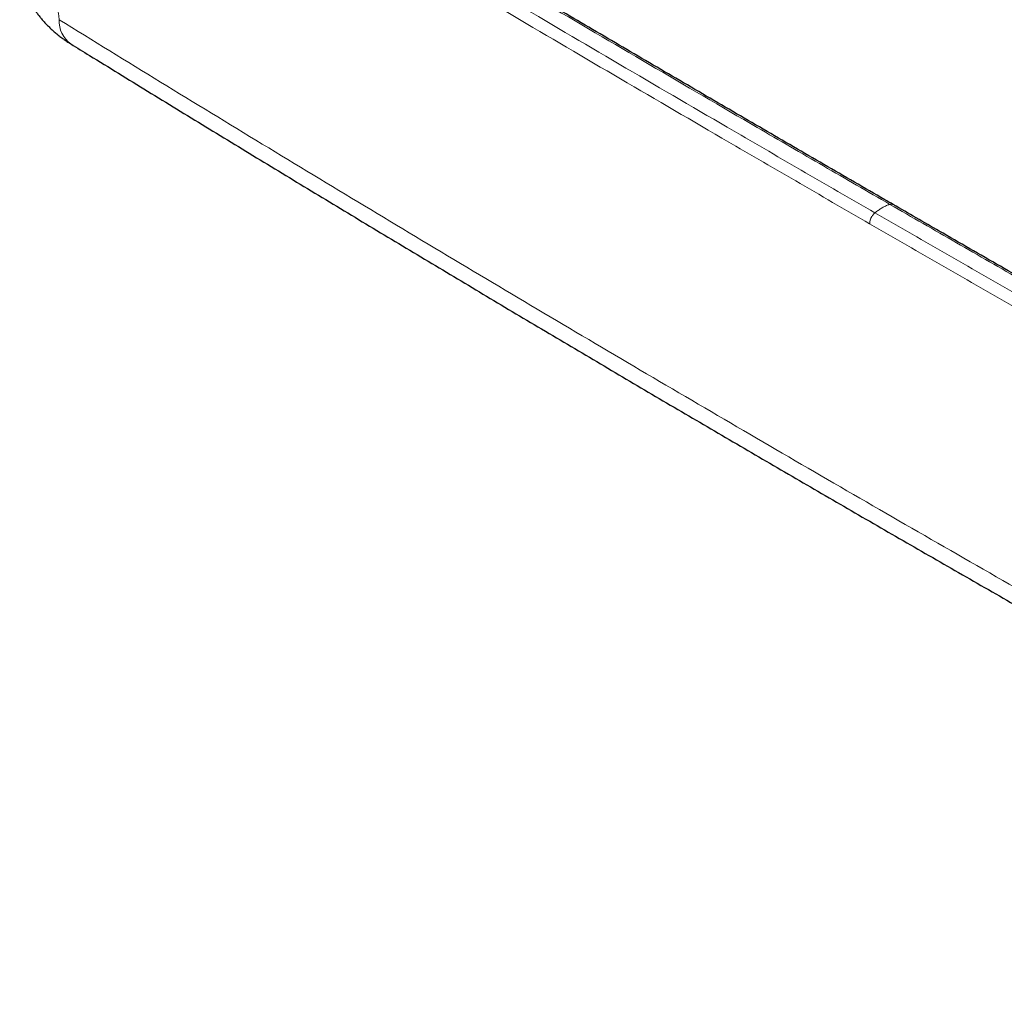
# Model space of a CAD drawing. Header units: millimetres. Extents: x 8 to 1162, y 12 to 2222.
# Tile 4 of 54: x 935 to 1017, y 325 to 407. Entities that reach past the tile are written whole.
import ezdxf

# ---------------------------------------------------------------- set-up
doc = ezdxf.new("R2010")
doc.units = ezdxf.units.MM

msp = doc.modelspace()

# ---------------------------------------------------------------- linework, layer by layer
at = {"color": 8, "linetype": 'Continuous', "lineweight": 0}
msp.add_line((1007.669, 391.587), (1007.685, 391.578), dxfattribs=at)
for centre, radius, start, end in [((940.599, 406.885), 2.388, 177.91368, 234.14204), ((1006.885, 389.953), 1.156, 147.71552, 178.70218)]:
    msp.add_arc(centre, radius, start, end, dxfattribs=at)
for points, knots in [([(938.368, 432.427), (939.84, 431.536), (944.257, 428.862), (951.64, 424.418), (960.526, 419.101), (969.442, 413.8), (978.386, 408.515), (987.359, 403.246), (995.194, 398.674), (1001.88, 394.791), (1005.567, 392.66), (1007.411, 391.595)], [0, 0, 0, 0, 0.064743, 0.194229, 0.323716, 0.453202, 0.582689, 0.712175, 0.841663, 0.920831, 1, 1, 1, 1]), ([(1006.173, 390.885), (1004.118, 392.073), (1000.008, 394.449), (992.902, 398.578), (984.858, 403.275), (977.384, 407.668), (969.927, 412.072), (962.488, 416.485), (953.794, 421.675), (945.33, 426.757), (939.844, 430.076), (937.1, 431.735)], [0, 0, 0, 0, 0.088223, 0.176447, 0.305888, 0.43533, 0.50005, 0.629492, 0.758933, 0.879466, 1, 1, 1, 1]), ([(938.213, 406.972), (938.125, 407.863), (937.949, 409.645), (937.713, 412.32), (937.495, 414.997), (937.285, 417.877), (937.086, 420.962), (936.906, 424.252), (936.756, 427.543), (936.683, 429.738), (936.646, 430.835)], [0, 0, 0, 0, 0.112233, 0.224466, 0.336717, 0.448969, 0.586709, 0.72445, 0.862225, 1, 1, 1, 1]), ([(936.646, 430.835), (939.39, 429.176), (944.877, 425.857), (953.343, 420.774), (962.038, 415.583), (969.478, 411.169), (976.936, 406.765), (984.411, 402.371), (992.456, 397.673), (999.563, 393.543), (1003.674, 391.167), (1005.729, 389.979)], [0, 0, 0, 0, 0.120533, 0.241067, 0.370508, 0.49995, 0.56467, 0.694111, 0.823553, 0.911776, 1, 1, 1, 1]), ([(938.213, 406.972), (941.028, 405.239), (946.658, 401.773), (955.135, 396.609), (963.637, 391.471), (972.165, 386.359), (980.718, 381.275), (989.297, 376.218), (997.901, 371.188), (1006.531, 366.184), (1015.188, 361.208), (1023.871, 356.258), (1032.578, 351.336), (1041.313, 346.44), (1050.074, 341.571), (1058.862, 336.729), (1067.675, 331.911), (1073.571, 328.723), (1076.52, 327.128)], [0, 0, 0, 0, 0.062473, 0.124947, 0.18742, 0.249894, 0.312371, 0.374848, 0.437326, 0.499803, 0.562302, 0.624803, 0.687303, 0.749803, 0.812343, 0.874883, 0.937422, 1, 1, 1, 1]), ([(1007.411, 391.595), (1007.383, 391.586), (1007.266, 391.548), (1007.057, 391.462), (1006.782, 391.319), (1006.508, 391.145), (1006.305, 390.994), (1006.194, 390.903), (1006.173, 390.885)], [0, 0, 0, 0, 0.067848, 0.287214, 0.507616, 0.728018, 0.947383, 1, 1, 1, 1]), ([(1007.411, 391.595), (1007.439, 391.602), (1007.497, 391.617), (1007.586, 391.617), (1007.639, 391.598), (1007.669, 391.587)], [0, 0, 0, 0, 0.303563, 0.615061, 1, 1, 1, 1]), ([(1078.141, 351.738), (1076.598, 352.587), (1071.967, 355.137), (1064.269, 359.399), (1055.058, 364.529), (1045.875, 369.676), (1036.72, 374.839), (1027.593, 380.019), (1019.673, 384.543), (1012.947, 388.402), (1009.256, 390.531), (1007.411, 391.595)], [0, 0, 0, 0, 0.064743, 0.194229, 0.323716, 0.453202, 0.582689, 0.712175, 0.841663, 0.920831, 1, 1, 1, 1]), ([(1005.907, 390.57), (1005.93, 390.606), (1005.976, 390.678), (1006.065, 390.787), (1006.134, 390.85), (1006.173, 390.885)], [0, 0, 0, 0, 0.294917, 0.597543, 1, 1, 1, 1]), ([(1006.173, 390.885), (1008.23, 389.699), (1012.345, 387.326), (1019.499, 383.224), (1027.636, 378.581), (1035.245, 374.266), (1042.873, 369.961), (1050.517, 365.666), (1059.508, 360.648), (1068.312, 355.761), (1074.06, 352.594), (1076.934, 351.011)], [0, 0, 0, 0, 0.088223, 0.176447, 0.305888, 0.43533, 0.50005, 0.629492, 0.758933, 0.879466, 1, 1, 1, 1]), ([(1076.501, 350.099), (1073.627, 351.682), (1067.878, 354.85), (1059.073, 359.737), (1050.08, 364.757), (1042.435, 369.052), (1034.806, 373.357), (1027.195, 377.673), (1019.057, 382.317), (1011.903, 386.42), (1007.787, 388.793), (1005.729, 389.979)], [0, 0, 0, 0, 0.120533, 0.241067, 0.370508, 0.49995, 0.56467, 0.694111, 0.823553, 0.911776, 1, 1, 1, 1])]:
    msp.add_open_spline(points, degree=3, knots=knots, dxfattribs=at)
at = {"color": 7, "linetype": 'Continuous', "lineweight": 30}
for points, knots in [([(1007.685, 391.58), (1007.452, 391.714), (1005.528, 392.824), (1001.919, 394.915), (996.859, 397.853), (991.803, 400.799), (986.752, 403.751), (981.708, 406.71), (976.671, 409.675), (971.641, 412.647), (966.623, 415.622), (961.612, 418.604), (956.609, 421.593), (951.612, 424.589), (946.626, 427.589), (942.307, 430.194), (939.654, 431.801), (938.655, 432.406)], [0, 0, 0, 0, 0.010001, 0.082545, 0.155168, 0.227858, 0.300601, 0.373385, 0.446197, 0.519024, 0.59185, 0.664595, 0.737456, 0.810365, 0.883247, 0.956039, 1, 1, 1, 1]), ([(934.931, 411.257), (934.931, 411.249), (934.94, 411.141), (934.969, 410.934), (935.017, 410.637), (935.08, 410.341), (935.154, 410.048), (935.24, 409.756), (935.339, 409.468), (935.449, 409.182), (935.571, 408.9), (935.705, 408.621), (935.851, 408.345), (936.009, 408.074), (936.178, 407.806), (936.359, 407.543), (936.552, 407.285), (936.756, 407.031), (936.971, 406.783), (937.198, 406.54), (937.437, 406.303), (937.686, 406.072), (937.946, 405.848), (938.217, 405.629), (938.5, 405.416), (938.794, 405.211), (939.028, 405.055), (939.166, 404.971), (939.2, 404.951)], [0, 0, 0, 0, 0.002932, 0.040942, 0.07903, 0.117221, 0.155541, 0.194015, 0.23267, 0.271533, 0.310631, 0.34999, 0.389636, 0.429595, 0.46989, 0.510544, 0.551575, 0.592999, 0.634826, 0.677061, 0.719704, 0.762763, 0.805912, 0.849932, 0.894581, 0.939703, 0.985121, 1, 1, 1, 1]), ([(939.201, 404.951), (939.719, 404.631), (941.844, 403.318), (945.584, 401.022), (950.422, 398.062), (955.269, 395.111), (960.125, 392.169), (964.989, 389.236), (969.861, 386.311), (974.741, 383.396), (979.63, 380.489), (984.526, 377.592), (989.43, 374.704), (994.342, 371.825), (999.262, 368.955), (1004.189, 366.094), (1009.123, 363.243), (1014.066, 360.4), (1019.018, 357.567), (1023.978, 354.741), (1028.947, 351.925), (1033.925, 349.117), (1038.911, 346.318), (1043.906, 343.527), (1048.909, 340.746), (1053.92, 337.973), (1058.94, 335.209), (1063.967, 332.454), (1069.003, 329.709), (1073.539, 327.246), (1076.4, 325.702), (1077.577, 325.067)], [0, 0, 0, 0, 0.011505, 0.047196, 0.08289, 0.118584, 0.15428, 0.189975, 0.22567, 0.261364, 0.297056, 0.332746, 0.368432, 0.404115, 0.439793, 0.475467, 0.511135, 0.546802, 0.582473, 0.61815, 0.653831, 0.689516, 0.725204, 0.760895, 0.796588, 0.832282, 0.867977, 0.903672, 0.939367, 0.97506, 1, 1, 1, 1]), ([(1078.404, 351.729), (1076.689, 352.674), (1073.247, 354.57), (1068.086, 357.424), (1062.915, 360.292), (1057.744, 363.171), (1052.577, 366.057), (1047.418, 368.95), (1042.265, 371.85), (1037.119, 374.757), (1031.979, 377.67), (1026.849, 380.589), (1021.728, 383.511), (1016.62, 386.438), (1011.938, 389.127), (1008.964, 390.842), (1007.686, 391.58)], [0, 0, 0, 0, 0.0719698, 0.1443734, 0.2169596, 0.2896738, 0.3624591, 0.435249, 0.508027, 0.5808963, 0.6537773, 0.7266537, 0.7995112, 0.8723367, 0.9451173, 1, 1, 1, 1])]:
    msp.add_open_spline(points, degree=3, knots=knots, dxfattribs=at)

doc.saveas('drawing.dxf')
